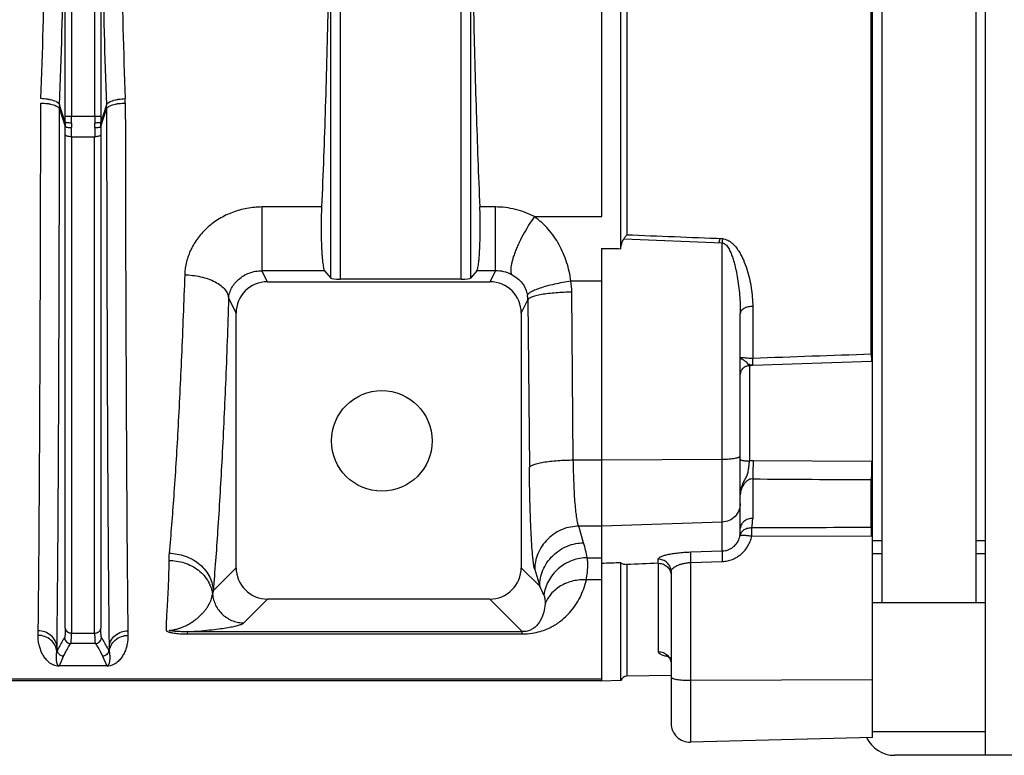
# Model space of a CAD drawing. Extents: x -1817 to 1181, y 8 to 1522.
# Tile 43 of 66: x -798 to -642, y 1204 to 1321. Entities that reach past the tile are written whole.
import ezdxf

# ---------------------------------------------------------------- set-up
doc = ezdxf.new("R2010")
doc.units = 0
doc.header["$LTSCALE"] = 65.395
doc.layers.get('0').update_dxf_attribs({"linetype": 'CONTINUOUS'})

msp = doc.modelspace()

# ---------------------------------------------------------------- linework, layer by layer
at = {"color": 6, "linetype": 'CONTINUOUS'}
for p, q in [((-661.1, 1479.36), (-661.1, 1227.86)), ((-646.1, 1227.86), (-646.1, 1479.36)), ((-662.6, 1267.41), (-662.6, 1439.82)), ((-702.6, 1284.19), (-702.6, 1423.04)), ((-644.6, 1203.61), (-644.6, 1351.61)), ((-749.7, 1280.67), (-748.72, 1279.49)), ((-725.5, 1280.67), (-726.48, 1279.49)), ((-727.97, 1279.35), (-747.23, 1279.35)), ((-758.78, 1278.93), (-723.42, 1278.93)), ((-763.76, 1233.45), (-763.76, 1273.93)), ((-718.44, 1273.93), (-718.44, 1233.45)), ((-683.6, 1239.67), (-683.6, 1273.86)), ((-662.75, 1266.58), (-662.6, 1266.58)), ((-681.65, 1265.64), (-662.73, 1266.29)), ((-662.6, 1250.33), (-662.6, 1266.35)), ((-662.6, 1239.85), (-662.6, 1247.46)), ((-662.6, 1206.46), (-662.6, 1238.53)), ((-702.6, 1215.51), (-702.6, 1234.23)), ((-694.6, 1232.82), (-694.6, 1208.7)), ((-723.44, 1228.45), (-758.76, 1228.45)), ((-644.6, 1227.86), (-662.6, 1227.86)), ((-965.67, 1215.53), (-705.6, 1215.53)), ((-702.6, 1215.51), (-705.6, 1215.43)), ((-694.6, 1216.3), (-701.67, 1216.18)), ((-644.6, 1207.36), (-662.6, 1207.36)), ((-662.6, 1206.46), (-691.52, 1205.7)), ((-559.05, 1203.61), (-659.05, 1203.61))]:
    msp.add_line(p, q, dxfattribs=at)
at = {"color": 2, "linetype": 'CONTINUOUS'}
for p, q in [((-705.6, 1289.28), (-705.6, 1473.11)), ((-702.14, 1285.73), (-686.5, 1285.11)), ((-705.6, 1215.43), (-705.6, 1284.29)), ((-662.6, 1266.35), (-662.6, 1267.41)), ((-662.6, 1247.46), (-662.6, 1250.33)), ((-662.6, 1238.53), (-662.6, 1239.85)), ((-661.1, 1237.71), (-662.6, 1237.71)), ((-644.6, 1237.71), (-646.1, 1237.71)), ((-686.5, 1236.06), (-691.54, 1235.9)), ((-662.6, 1235.71), (-661.1, 1235.71)), ((-646.1, 1235.71), (-644.6, 1235.71)), ((-691.52, 1234.28), (-686.48, 1234.44)), ((-792.26, 1220.12), (-792.18, 1220.29)), ((-792.18, 1220.29), (-792.24, 1220.86)), ((-783.96, 1220.86), (-784.02, 1220.29)), ((-784.02, 1220.29), (-783.94, 1220.12)), ((-784.33, 1217.83), (-791.87, 1217.83)), ((-791.87, 1217.83), (-791.87, 1217.79)), ((-784.33, 1217.79), (-784.33, 1217.83))]:
    msp.add_line(p, q, dxfattribs=at)
at = {"color": 9, "linetype": 'CONTINUOUS'}
for p, q in [((-662.79, 1267.4), (-662.79, 1439.82)), ((-747.23, 1428.06), (-747.23, 1279.35)), ((-727.97, 1279.35), (-727.97, 1428.06)), ((-748.72, 1279.49), (-748.72, 1425.74)), ((-726.48, 1425.74), (-726.48, 1279.49)), ((-701.67, 1420.88), (-701.67, 1286.35)), ((-790.94, 1305.27), (-790.94, 1401.95)), ((-789.95, 1401.95), (-789.95, 1305.27)), ((-786.25, 1305.27), (-786.25, 1401.95)), ((-785.26, 1401.95), (-785.26, 1305.27)), ((-791.83, 1306.43), (-790.95, 1303.61)), ((-790.95, 1304.28), (-791.82, 1307.06)), ((-784.38, 1307.06), (-785.25, 1304.28)), ((-785.25, 1303.61), (-784.37, 1306.43)), ((-790.94, 1305.27), (-785.26, 1305.27)), ((-790.94, 1223.81), (-790.94, 1302.28)), ((-789.94, 1301.99), (-786.26, 1301.99)), ((-789.94, 1301.99), (-789.94, 1223.06)), ((-786.26, 1223.06), (-786.26, 1301.99)), ((-785.26, 1302.28), (-785.26, 1223.81)), ((-750.18, 1290.82), (-759.65, 1290.82)), ((-759.65, 1290.82), (-759.65, 1280.67)), ((-722.55, 1290.82), (-725.02, 1290.82)), ((-722.55, 1280.67), (-722.55, 1290.82)), ((-716.35, 1289.28), (-705.6, 1289.28)), ((-686.5, 1236.06), (-686.5, 1285.11)), ((-749.7, 1280.67), (-759.65, 1280.67)), ((-758.78, 1278.93), (-759.65, 1280.67)), ((-722.55, 1280.67), (-725.5, 1280.67)), ((-722.55, 1280.67), (-723.42, 1278.93)), ((-705.6, 1279.04), (-710.54, 1279.04)), ((-764.95, 1276.31), (-763.76, 1273.93)), ((-718.44, 1273.93), (-717.38, 1276.05)), ((-717.38, 1276.05), (-717.14, 1249.38)), ((-710.15, 1250.59), (-710.39, 1277.27)), ((-681.63, 1275.01), (-681.63, 1266.74)), ((-682.15, 1265.67), (-682.15, 1265.9)), ((-682.15, 1265.62), (-682.15, 1250.42)), ((-662.74, 1266.35), (-662.73, 1266.35)), ((-710.15, 1250.59), (-705.6, 1250.59)), ((-705.6, 1250.59), (-686.5, 1250.71)), ((-662.73, 1250.33), (-681.58, 1250.44)), ((-681.63, 1247.57), (-681.63, 1241.3)), ((-662.79, 1239.84), (-662.79, 1247.46)), ((-705.6, 1240.05), (-709.3, 1240.05)), ((-708.51, 1237.4), (-709.3, 1240.05)), ((-686.5, 1240.7), (-705.6, 1240.05)), ((-681.78, 1238.46), (-662.8, 1238.53)), ((-691.54, 1235.88), (-691.54, 1235.9)), ((-707.92, 1235.03), (-705.6, 1235.03)), ((-701.67, 1233.93), (-701.67, 1216.18)), ((-696.67, 1234.15), (-696.67, 1234.79)), ((-696.63, 1220.1), (-696.63, 1234.15)), ((-691.52, 1234.28), (-691.52, 1205.7)), ((-763.76, 1233.45), (-767.42, 1229.78)), ((-715.5, 1230.51), (-718.44, 1233.45)), ((-716.29, 1233.15), (-715.5, 1230.51)), ((-705.6, 1231.53), (-708.08, 1231.53)), ((-762.54, 1224.68), (-758.76, 1228.45)), ((-723.44, 1228.45), (-718.26, 1223.28)), ((-789.94, 1223.06), (-786.26, 1223.06)), ((-771.52, 1223.28), (-718.26, 1223.28)), ((-771.52, 1222.92), (-771.52, 1223.28)), ((-771.52, 1222.92), (-718.26, 1222.92)), ((-718.26, 1222.92), (-718.26, 1223.28)), ((-786.14, 1221.39), (-790.06, 1221.39)), ((-791.87, 1217.83), (-791.19, 1219.38)), ((-785.01, 1219.38), (-784.33, 1217.83)), ((-705.6, 1215.7), (-965.67, 1215.7)), ((-691.52, 1215.54), (-662.6, 1215.67))]:
    msp.add_line(p, q, dxfattribs=at)
at = {"color": 6, "linetype": 'CONTINUOUS'}
for points in [[(-683.6, 1264.2), (-683.59, 1264.27), (-683.58, 1264.35), (-683.57, 1264.42), (-683.55, 1264.5), (-683.53, 1264.57), (-683.5, 1264.65), (-683.47, 1264.72), (-683.44, 1264.79), (-683.41, 1264.86), (-683.37, 1264.92), (-683.32, 1264.99), (-683.28, 1265.05), (-683.23, 1265.11), (-683.17, 1265.16), (-683.12, 1265.22), (-683.06, 1265.27), (-683, 1265.32), (-682.94, 1265.36), (-682.87, 1265.4), (-682.81, 1265.44), (-682.74, 1265.48), (-682.67, 1265.51), (-682.59, 1265.53), (-682.52, 1265.56), (-682.45, 1265.58), (-682.37, 1265.59), (-682.29, 1265.61), (-682.22, 1265.61), (-682.2, 1265.61)], [(-682.2, 1265.61), (-682.09, 1265.62), (-681.94, 1265.63), (-681.8, 1265.64), (-681.65, 1265.64)], [(-695.26, 1219.46), (-695.27, 1219.47), (-695.27, 1219.47), (-695.27, 1219.47), (-695.26, 1219.46), (-695.25, 1219.46), (-695.24, 1219.45), (-695.22, 1219.44), (-695.2, 1219.42), (-695.18, 1219.4), (-695.15, 1219.38), (-695.12, 1219.36), (-695.09, 1219.33), (-695.06, 1219.3), (-695.02, 1219.26), (-694.98, 1219.22), (-694.94, 1219.17), (-694.9, 1219.12), (-694.86, 1219.06), (-694.82, 1218.99), (-694.78, 1218.92), (-694.75, 1218.85), (-694.72, 1218.77), (-694.69, 1218.68), (-694.66, 1218.6), (-694.64, 1218.5), (-694.62, 1218.41), (-694.61, 1218.31), (-694.6, 1218.21), (-694.6, 1218.15)]]:
    msp.add_lwpolyline(points, dxfattribs=at)
msp.add_circle((-740.6, 1253.61), 8, dxfattribs=at)
at = {"color": 2, "linetype": 'CONTINUOUS'}
for centre, radius, start, end in [((-801.23, 1307.3), 19.85, 0.0996, 2.1521), ((-773.83, 1306.39), 18, 177.8773, 179.8859), ((-765.54, 1303.96), 25.41, 179.2663, 180.7789), ((-759.87, 1303.85), 30.09, 179.3895, 180.7415), ((-816.48, 1303.85), 30.24, 359.2616, 0.6074), ((-810.35, 1303.96), 25.1, 359.2118, 0.7431), ((-694.52, 1288.12), 8.05, 338.2561, 343.0427), ((-648.49, 1283.37), 38.04, 176.4055, 177.3741), ((-663.3, 1287.32), 19.92, 271.4744, 272.009), ((-663.75, 1295.69), 29.36, 271.9748, 272.2354), ((-662.7, 1255.79), 5.46, 269.6793, 271.0801), ((-662.8, 1255.79), 8.33, 270.0917, 271.3691), ((-662.79, 1245.25), 5.41, 270.0696, 272.0373), ((-662.83, 1245.89), 7.37, 270.2131, 271.7941), ((-916.77, 1225.12), 121.56, 358.8529, 359.196), ((-656.6, 1225.17), 124.38, 180.8079, 181.1432), ((-921.67, 1222.65), 129.43, 358.8783, 359.2074), ((-657.57, 1222.6), 126.4, 180.7886, 181.1256)]:
    msp.add_arc(centre, radius, start, end, dxfattribs=at)
at = {"color": 9, "linetype": 'CONTINUOUS'}
for centre, radius, start, end in [((-802.37, 1306.39), 18, 0.1141, 2.1227), ((-876.24, 1305.27), 85.3, 359.3352, 0.0003), ((-894.99, 1305.27), 105.04, 359.401, 0.0011), ((-680.96, 1305.27), 105.29, 179.9997, 180.5982), ((-700.22, 1305.27), 85.03, 179.9987, 180.6658), ((-883.49, 1302.26), 92.55, 0.0131, 0.8352), ((-901.76, 1301.98), 111.81, 0.0042, 0.7599), ((-672.21, 1301.96), 114.04, 179.2476, 179.9883), ((-694.54, 1302.28), 90.72, 179.1565, 179.9951), ((-722.51, 1274.99), 5.68, 63.0763, 90.4166), ((-722.1, 1277.16), 11.71, 0.5378, 9.2355), ((-722.14, 1275.98), 4.76, 0.8442, 9.6671), ((-682.1, 1264.18), 1.5, 91.9714, 94.9124), ((-680.6, 1236.95), 28.76, 91.9674, 93.1037), ((-682.13, 1264.19), 1.47, 171.0204, 173.9702), ((-681.61, 1244.97), 5.47, 89.6673, 95.6421), ((-690.64, 1241.3), 9.01, 350.2074, 0.0043), ((-691.42, 1239.67), 7.82, 351.8601, 359.9998), ((-733.6, 1229.91), 26.18, 11.2747, 16.6153), ((-760.8, 1234.53), 13.67, 174.8371, 179.6612), ((-740, 1218.13), 27.45, 23.5647, 26.7934), ((-759.01, 1228.21), 8.55, 169.4118, 173.2464), ((-790.05, 1222.39), 1, 185.0821, 269.8471), ((-786.15, 1222.39), 1, 270.17, 354.9209), ((-696.6, 1218.04), 2.06, 90, 90.9721), ((-691.6, 1232.81), 17.27, 270, 270.2605)]:
    msp.add_arc(centre, radius, start, end, dxfattribs=at)
at = {"color": 6, "linetype": 'CONTINUOUS'}
for centre, radius, start, end in [((-696.61, 1232.79), 1.36, 90.955, 92.4281), ((-696.6, 1232.05), 2.09, 90.0001, 90.9549), ((-758.77, 1233.45), 4.99, 179.9694, 270.0306), ((-723.43, 1233.45), 4.99, 269.9694, 0.0306), ((-701.66, 1215.18), 1, 91, 160.6744), ((-691.6, 1208.7), 3, 180, 271.5), ((-659.05, 1208.61), 5, 205.8794, 270)]:
    msp.add_arc(centre, radius, start, end, dxfattribs=at)
for centre, major_axis, ratio, start_param, end_param in [((1002.83, 1341.44), (2675.85, 16.23), 0.022751, -2.263435, -2.261979), ((-747.23, 1279.51), (1.5, 0), 0.105104, -3.054326, -1.570796), ((-727.97, 1279.51), (1.5, 0), 0.105104, -1.570796, -0.087266), ((-758.75, 1273.9), (-2.25, 4.51), 0.993174, -0.459819, 1.105507), ((-723.45, 1273.9), (2.25, 4.51), 0.993174, -1.105507, 0.459819), ((1002.83, 1284.61), (2675.85, 92.02), 0.004007, 2.261703, 2.263159), ((1623, 1305.94), (2773.55, 95.39), 0.005246, 2.561217, 2.564516)]:
    msp.add_ellipse(centre, major_axis=major_axis, ratio=ratio, start_param=start_param, end_param=end_param, dxfattribs=at)
for points, knots in [([(-750.53, 1423.57), (-750.26, 1418.42), (-749.8, 1407.85), (-749.3, 1391.64), (-748.97, 1374.83), (-748.84, 1357.68), (-748.89, 1340.47), (-749.12, 1323.46), (-749.54, 1306.94), (-749.95, 1296.11), (-750.18, 1290.82)], [0, 0, 0, 0, 0.116322, 0.239092, 0.366385, 0.496205, 0.62651, 0.755248, 0.880399, 1, 1, 1, 1]), ([(-724.95, 1417.95), (-725.18, 1412.94), (-725.58, 1402.69), (-726.16, 1381.53), (-726.45, 1354.47), (-726.19, 1327.38), (-725.63, 1306.16), (-725.24, 1295.86), (-725.02, 1290.82)], [0, 0, 0, 0, 0.11828, 0.242099, 0.499231, 0.756754, 0.881056, 1, 1, 1, 1]), ([(-750.18, 1290.82), (-750.21, 1290.29), (-750.24, 1289.2), (-750.26, 1287.55), (-750.24, 1285.9), (-750.19, 1284.58), (-750.14, 1283.59), (-750.1, 1282.94), (-750.04, 1282.35), (-749.99, 1281.84), (-749.92, 1281.41), (-749.86, 1281.08), (-749.8, 1280.86), (-749.75, 1280.74), (-749.72, 1280.69), (-749.7, 1280.67)], [0, 0, 0, 0, 0.156034, 0.321211, 0.485874, 0.64039, 0.711001, 0.775796, 0.833854, 0.884362, 0.926636, 0.960143, 0.984557, 0.993362, 1, 1, 1, 1]), ([(-725.5, 1280.67), (-725.48, 1280.69), (-725.45, 1280.74), (-725.4, 1280.86), (-725.34, 1281.08), (-725.28, 1281.41), (-725.21, 1281.84), (-725.16, 1282.35), (-725.1, 1282.94), (-725.06, 1283.59), (-725.01, 1284.58), (-724.96, 1285.9), (-724.94, 1287.55), (-724.96, 1289.2), (-724.99, 1290.29), (-725.02, 1290.82)], [0, 0, 0, 0, 0.006638, 0.015443, 0.039859, 0.073368, 0.115644, 0.166155, 0.224216, 0.289014, 0.359626, 0.514141, 0.678797, 0.843966, 1, 1, 1, 1]), ([(-702.6, 1284.19), (-702.57, 1284.46), (-702.49, 1284.86), (-702.33, 1285.37), (-702.21, 1285.62), (-702.14, 1285.73)], [0, 0, 0, 0, 0.499385, 0.749557, 1, 1, 1, 1]), ([(-701.67, 1233.93), (-701.82, 1233.93), (-702.06, 1233.94), (-702.38, 1234.04), (-702.54, 1234.15), (-702.6, 1234.23)], [0, 0, 0, 0, 0.446163, 0.700129, 1, 1, 1, 1]), ([(-696.6, 1234.15), (-696.34, 1234.15), (-695.81, 1234.05), (-695.15, 1233.62), (-694.7, 1232.99), (-694.6, 1232.48), (-694.6, 1232.24)], [0, 0, 0, 0, 0.256942, 0.509784, 0.756891, 1, 1, 1, 1])]:
    msp.add_open_spline(points, degree=3, knots=knots, dxfattribs=at)
at = {"color": 9, "linetype": 'CONTINUOUS'}
for points, knots in [([(-791.82, 1307.06), (-791.54, 1314.7), (-791.12, 1330.22), (-790.92, 1353.61), (-791.12, 1377.01), (-791.54, 1392.52), (-791.82, 1400.17)], [0, 0, 0, 0, 0.246421, 0.5, 0.753579, 1, 1, 1, 1]), ([(-784.38, 1400.17), (-784.66, 1392.52), (-785.08, 1377.01), (-785.28, 1353.61), (-785.08, 1330.22), (-784.66, 1314.7), (-784.38, 1307.06)], [0, 0, 0, 0, 0.246421, 0.5, 0.753579, 1, 1, 1, 1]), ([(-784.38, 1307.06), (-784.36, 1307.12), (-784.28, 1307.25), (-784.08, 1307.43), (-783.78, 1307.59), (-783.39, 1307.74), (-782.94, 1307.86), (-782.27, 1307.99), (-781.75, 1308.04), (-781.4, 1308.05)], [0, 0, 0, 0, 0.060224, 0.140279, 0.244504, 0.37241, 0.519505, 0.678585, 1, 1, 1, 1]), ([(-784.37, 1306.43), (-784.35, 1306.49), (-784.27, 1306.62), (-784.06, 1306.79), (-783.76, 1306.95), (-783.38, 1307.09), (-782.92, 1307.2), (-782.25, 1307.31), (-781.73, 1307.34), (-781.38, 1307.34)], [0, 0, 0, 0, 0.060455, 0.140253, 0.244041, 0.371553, 0.518444, 0.677592, 1, 1, 1, 1]), ([(-792.24, 1220.86), (-792.22, 1222.86), (-792.17, 1227.39), (-792.07, 1238.41), (-791.97, 1255.56), (-791.89, 1279.55), (-791.85, 1297.05), (-791.83, 1306.43)], [0, 0, 0, 0, 0.07019, 0.158732, 0.386276, 0.671395, 1, 1, 1, 1]), ([(-784.37, 1306.43), (-784.35, 1297.05), (-784.31, 1279.55), (-784.23, 1255.56), (-784.13, 1238.41), (-784.03, 1227.39), (-783.98, 1222.86), (-783.96, 1220.86)], [0, 0, 0, 0, 0.328606, 0.613724, 0.841268, 0.929811, 1, 1, 1, 1]), ([(-789.94, 1301.99), (-790.06, 1301.99), (-790.29, 1302), (-790.56, 1302.05), (-790.74, 1302.11), (-790.85, 1302.17), (-790.93, 1302.24), (-790.94, 1302.28)], [0, 0, 0, 0, 0.324105, 0.631163, 0.758782, 0.862726, 1, 1, 1, 1]), ([(-785.26, 1302.28), (-785.27, 1302.24), (-785.35, 1302.17), (-785.46, 1302.11), (-785.64, 1302.05), (-785.91, 1302), (-786.14, 1301.99), (-786.26, 1301.99)], [0, 0, 0, 0, 0.137274, 0.241218, 0.368837, 0.675895, 1, 1, 1, 1]), ([(-759.65, 1290.82), (-760.45, 1290.82), (-762.05, 1290.67), (-764.36, 1290.03), (-766.48, 1289), (-768.33, 1287.63), (-769.85, 1285.97), (-770.99, 1284.11), (-771.72, 1282.12), (-771.91, 1280.73), (-771.94, 1280.04)], [0, 0, 0, 0, 0.133782, 0.266443, 0.396959, 0.524497, 0.648504, 0.768816, 0.885728, 1, 1, 1, 1]), ([(-716.35, 1289.28), (-717.29, 1289.78), (-719.31, 1290.56), (-721.47, 1290.82), (-722.55, 1290.82)], [0, 0, 0, 0, 0.496213, 1, 1, 1, 1]), ([(-716.35, 1289.28), (-716.63, 1288.89), (-717.19, 1288.04), (-718, 1286.68), (-718.63, 1285.46), (-719.09, 1284.45), (-719.39, 1283.72), (-719.64, 1283.02), (-719.84, 1282.38), (-719.98, 1281.81), (-720.07, 1281.31), (-720.11, 1280.88), (-720.1, 1280.54), (-720.05, 1280.26), (-719.98, 1280.12), (-719.94, 1280.06)], [0, 0, 0, 0, 0.141167, 0.300538, 0.46765, 0.549707, 0.628241, 0.701459, 0.767956, 0.826598, 0.876885, 0.918663, 0.952425, 0.979045, 1, 1, 1, 1]), ([(-710.54, 1279.04), (-710.68, 1280.05), (-711.12, 1282.05), (-712.32, 1284.86), (-714.04, 1287.34), (-715.53, 1288.7), (-716.35, 1289.28)], [0, 0, 0, 0, 0.254667, 0.505048, 0.752421, 1, 1, 1, 1]), ([(-686.46, 1285.75), (-686.31, 1285.75), (-686.02, 1285.7), (-685.6, 1285.55), (-685.23, 1285.33), (-684.79, 1284.98), (-684.32, 1284.48), (-683.85, 1283.81), (-683.45, 1283.12), (-683, 1282.17), (-682.54, 1280.96), (-682.13, 1279.48), (-681.85, 1277.99), (-681.68, 1276.5), (-681.63, 1275.5), (-681.63, 1275.01)], [0, 0, 0, 0, 0.035625, 0.070651, 0.104963, 0.138633, 0.204459, 0.268958, 0.332528, 0.395393, 0.519428, 0.641683, 0.762418, 0.881804, 1, 1, 1, 1]), ([(-686.5, 1285.11), (-686.43, 1285.11), (-686.3, 1285.08), (-686.12, 1284.99), (-685.96, 1284.87), (-685.77, 1284.68), (-685.58, 1284.42), (-685.38, 1284.09), (-685.21, 1283.75), (-685.01, 1283.29), (-684.79, 1282.69), (-684.58, 1281.97), (-684.39, 1281.24), (-684.23, 1280.51), (-684.05, 1279.53), (-683.87, 1278.3), (-683.66, 1276.33), (-683.6, 1274.85), (-683.6, 1273.86)], [0, 0, 0, 0, 0.016816, 0.033428, 0.049835, 0.066082, 0.098238, 0.130142, 0.161885, 0.193516, 0.256527, 0.319303, 0.381891, 0.444316, 0.506592, 0.63072, 0.754325, 1, 1, 1, 1]), ([(-764.95, 1276.31), (-764.93, 1276.58), (-764.82, 1277.13), (-764.51, 1277.92), (-764.02, 1278.67), (-763.15, 1279.58), (-761.69, 1280.44), (-760.34, 1280.68), (-759.65, 1280.67)], [0, 0, 0, 0, 0.108561, 0.221301, 0.339313, 0.462999, 0.724972, 1, 1, 1, 1]), ([(-771.94, 1280.04), (-772.09, 1275.73), (-772.41, 1267.48), (-772.99, 1255.73), (-773.63, 1245.28), (-774.14, 1238.77), (-774.41, 1235.76)], [0, 0, 0, 0, 0.292186, 0.558507, 0.795472, 1, 1, 1, 1]), ([(-771.94, 1280.04), (-771.1, 1280.02), (-769.83, 1279.87), (-768.22, 1279.41), (-767.13, 1278.94), (-766.22, 1278.37), (-765.53, 1277.72), (-765.09, 1277.03), (-764.97, 1276.54), (-764.95, 1276.31)], [0, 0, 0, 0, 0.296938, 0.446753, 0.588254, 0.715639, 0.825809, 0.919299, 1, 1, 1, 1]), ([(-719.94, 1280.06), (-719.61, 1279.89), (-719, 1279.5), (-718.25, 1278.72), (-717.71, 1277.8), (-717.51, 1277.13), (-717.45, 1276.78)], [0, 0, 0, 0, 0.258379, 0.507399, 0.752828, 1, 1, 1, 1]), ([(-710.54, 1279.04), (-711.42, 1278.9), (-712.71, 1278.65), (-714.35, 1278.25), (-715.41, 1277.93), (-716.16, 1277.65), (-716.65, 1277.43), (-716.93, 1277.29), (-717.14, 1277.15), (-717.3, 1277.02), (-717.4, 1276.9), (-717.44, 1276.82), (-717.45, 1276.78)], [0, 0, 0, 0, 0.360864, 0.532783, 0.684919, 0.809251, 0.859573, 0.90184, 0.936253, 0.963395, 0.984162, 1, 1, 1, 1]), ([(-764.95, 1276.31), (-765.1, 1271.78), (-765.42, 1263.11), (-766, 1250.76), (-766.64, 1239.79), (-767.15, 1232.95), (-767.42, 1229.78)], [0, 0, 0, 0, 0.292206, 0.558545, 0.795511, 1, 1, 1, 1]), ([(-710.39, 1277.27), (-711.23, 1277.26), (-712.47, 1277.21), (-714.08, 1277.06), (-715.16, 1276.91), (-715.95, 1276.75), (-716.47, 1276.6), (-716.78, 1276.5), (-717.02, 1276.39), (-717.2, 1276.28), (-717.32, 1276.17), (-717.37, 1276.09), (-717.38, 1276.05)], [0, 0, 0, 0, 0.347288, 0.517, 0.670528, 0.798811, 0.851509, 0.896092, 0.932542, 0.961304, 0.983241, 1, 1, 1, 1]), ([(-681.63, 1275.01), (-681.88, 1275.01), (-682.36, 1274.95), (-682.92, 1274.75), (-683.28, 1274.5), (-683.46, 1274.3), (-683.58, 1274.08), (-683.6, 1273.93), (-683.6, 1273.86)], [0, 0, 0, 0, 0.295578, 0.583562, 0.709933, 0.82014, 0.915447, 1, 1, 1, 1]), ([(-681.63, 1266.74), (-681.78, 1266.73), (-682.05, 1266.73), (-682.44, 1266.75), (-682.77, 1266.79), (-683.05, 1266.83), (-683.27, 1266.85), (-683.42, 1266.85), (-683.51, 1266.83), (-683.56, 1266.8), (-683.59, 1266.75), (-683.6, 1266.71), (-683.6, 1266.69)], [0, 0, 0, 0, 0.211425, 0.402365, 0.564611, 0.698914, 0.806711, 0.888452, 0.920184, 0.947192, 0.972331, 1, 1, 1, 1]), ([(-682.2, 1265.61), (-682.21, 1265.61), (-682.24, 1265.63), (-682.28, 1265.68), (-682.33, 1265.75), (-682.4, 1265.85), (-682.48, 1265.96), (-682.63, 1266.13), (-682.8, 1266.28), (-682.99, 1266.41), (-683.13, 1266.49), (-683.26, 1266.56), (-683.35, 1266.61), (-683.42, 1266.64), (-683.47, 1266.66), (-683.5, 1266.67), (-683.54, 1266.68), (-683.56, 1266.69), (-683.58, 1266.7), (-683.6, 1266.71), (-683.6, 1266.7), (-683.6, 1266.69)], [0, 0, 0, 0, 0.019975, 0.05378, 0.103496, 0.168575, 0.247247, 0.336663, 0.530612, 0.625987, 0.715082, 0.795239, 0.864398, 0.894269, 0.920682, 0.943401, 0.962296, 0.977276, 0.988293, 0.994967, 1, 1, 1, 1]), ([(-681.58, 1265.64), (-681.58, 1265.64), (-681.58, 1265.65), (-681.59, 1265.65), (-681.59, 1265.66), (-681.59, 1265.67), (-681.59, 1265.69), (-681.59, 1265.72), (-681.59, 1265.76), (-681.6, 1265.81), (-681.6, 1265.87), (-681.6, 1265.97), (-681.61, 1266.11), (-681.62, 1266.3), (-681.63, 1266.51), (-681.63, 1266.66), (-681.63, 1266.74)], [0, 0, 0, 0, 0.001087, 0.004187, 0.009383, 0.016707, 0.03773, 0.067216, 0.105111, 0.151365, 0.205899, 0.268406, 0.415616, 0.589511, 0.785949, 1, 1, 1, 1]), ([(-682.15, 1265.67), (-682.16, 1265.66), (-682.16, 1265.64), (-682.18, 1265.62), (-682.2, 1265.61)], [0, 0, 0, 0, 0.351539, 1, 1, 1, 1]), ([(-686.5, 1250.71), (-686.31, 1250.71), (-685.93, 1250.72), (-685.39, 1250.75), (-684.9, 1250.8), (-684.47, 1250.86), (-684.15, 1250.92), (-683.95, 1250.98), (-683.82, 1251.03), (-683.73, 1251.07), (-683.66, 1251.12), (-683.61, 1251.17), (-683.6, 1251.21), (-683.6, 1251.23)], [0, 0, 0, 0, 0.189202, 0.370434, 0.537284, 0.683945, 0.805509, 0.855708, 0.898433, 0.933597, 0.961432, 0.982813, 1, 1, 1, 1]), ([(-717.14, 1249.38), (-717.13, 1249.42), (-717.08, 1249.5), (-716.95, 1249.61), (-716.77, 1249.72), (-716.52, 1249.83), (-716.21, 1249.93), (-715.69, 1250.08), (-714.89, 1250.24), (-713.81, 1250.39), (-712.21, 1250.54), (-710.98, 1250.58), (-710.15, 1250.59)], [0, 0, 0, 0, 0.016949, 0.039166, 0.068307, 0.105209, 0.150284, 0.203466, 0.332514, 0.486268, 0.655498, 1, 1, 1, 1]), ([(-716.29, 1233.15), (-716.32, 1233.26), (-716.38, 1233.51), (-716.45, 1233.95), (-716.52, 1234.49), (-716.63, 1235.43), (-716.74, 1236.84), (-716.86, 1238.81), (-716.96, 1241.11), (-717.04, 1243.68), (-717.1, 1246.47), (-717.13, 1248.39), (-717.14, 1249.38)], [0, 0, 0, 0, 0.02037, 0.047495, 0.081316, 0.121668, 0.221053, 0.34343, 0.485995, 0.645457, 0.818125, 1, 1, 1, 1]), ([(-709.3, 1240.05), (-709.33, 1240.11), (-709.39, 1240.28), (-709.46, 1240.56), (-709.53, 1240.91), (-709.63, 1241.52), (-709.75, 1242.44), (-709.87, 1243.72), (-709.97, 1245.22), (-710.05, 1246.89), (-710.11, 1248.7), (-710.14, 1249.95), (-710.15, 1250.59)], [0, 0, 0, 0, 0.021052, 0.04864, 0.082752, 0.123269, 0.222717, 0.344923, 0.487183, 0.646273, 0.818542, 1, 1, 1, 1]), ([(-683.6, 1250.69), (-683.6, 1250.68), (-683.58, 1250.65), (-683.54, 1250.62), (-683.47, 1250.58), (-683.35, 1250.54), (-683.17, 1250.5), (-682.94, 1250.46), (-682.69, 1250.44), (-682.42, 1250.42), (-682.24, 1250.42), (-682.15, 1250.42)], [0, 0, 0, 0, 0.036737, 0.063523, 0.097857, 0.191739, 0.318431, 0.472402, 0.644404, 0.823516, 1, 1, 1, 1]), ([(-683.6, 1245.04), (-683.6, 1245.28), (-683.55, 1245.76), (-683.35, 1246.45), (-683.1, 1246.99), (-682.89, 1247.4), (-682.73, 1247.7), (-682.58, 1248), (-682.42, 1248.43), (-682.29, 1249), (-682.21, 1249.7), (-682.17, 1250.18), (-682.15, 1250.42)], [0, 0, 0, 0, 0.128359, 0.255904, 0.381249, 0.442787, 0.503393, 0.563195, 0.622845, 0.744915, 0.872009, 1, 1, 1, 1]), ([(-681.58, 1250.44), (-681.58, 1249.92), (-681.59, 1248.96), (-681.61, 1248), (-681.63, 1247.57)], [0, 0, 0, 0, 0.549915, 1, 1, 1, 1]), ([(-681.63, 1247.57), (-681.78, 1247.57), (-682.08, 1247.53), (-682.47, 1247.32), (-682.8, 1247.03), (-683.16, 1246.57), (-683.49, 1245.9), (-683.6, 1245.32), (-683.6, 1245.04)], [0, 0, 0, 0, 0.12535, 0.250807, 0.376186, 0.501732, 0.752968, 1, 1, 1, 1]), ([(-683.6, 1243.66), (-683.6, 1243.28), (-683.75, 1242.52), (-684.39, 1241.55), (-685.35, 1240.89), (-686.11, 1240.72), (-686.5, 1240.7)], [0, 0, 0, 0, 0.248267, 0.497536, 0.748238, 1, 1, 1, 1]), ([(-709.3, 1240.05), (-709.72, 1240.04), (-710.6, 1239.96), (-711.89, 1239.58), (-713.14, 1238.94), (-714.25, 1238.04), (-715.16, 1236.94), (-715.81, 1235.71), (-716.2, 1234.44), (-716.28, 1233.57), (-716.29, 1233.15)], [0, 0, 0, 0, 0.117168, 0.241346, 0.370546, 0.502213, 0.63351, 0.761688, 0.884421, 1, 1, 1, 1]), ([(-681.63, 1241.3), (-681.88, 1241.3), (-682.38, 1241.22), (-682.94, 1240.92), (-683.29, 1240.57), (-683.47, 1240.28), (-683.58, 1239.97), (-683.6, 1239.76), (-683.6, 1239.67)], [0, 0, 0, 0, 0.261322, 0.530631, 0.659681, 0.78127, 0.894619, 1, 1, 1, 1]), ([(-683.68, 1238.56), (-683.67, 1238.58), (-683.63, 1238.6), (-683.57, 1238.62), (-683.47, 1238.64), (-683.3, 1238.65), (-682.95, 1238.64), (-682.44, 1238.58), (-682.01, 1238.51), (-681.78, 1238.46)], [0, 0, 0, 0, 0.036836, 0.064684, 0.100161, 0.195638, 0.322413, 0.645414, 1, 1, 1, 1]), ([(-715.5, 1230.51), (-715.5, 1230.92), (-715.41, 1231.79), (-715.03, 1233.07), (-714.37, 1234.3), (-713.46, 1235.39), (-712.35, 1236.29), (-711.1, 1236.93), (-709.81, 1237.31), (-708.93, 1237.4), (-708.51, 1237.4)], [0, 0, 0, 0, 0.115579, 0.238312, 0.366491, 0.497787, 0.629454, 0.758654, 0.882832, 1, 1, 1, 1]), ([(-774.41, 1235.76), (-773.55, 1235.74), (-772.23, 1235.5), (-770.62, 1234.77), (-769.52, 1234), (-768.61, 1233.05), (-767.94, 1231.99), (-767.54, 1230.89), (-767.43, 1230.14), (-767.42, 1229.78)], [0, 0, 0, 0, 0.25538, 0.389912, 0.523903, 0.653883, 0.777292, 0.89277, 1, 1, 1, 1]), ([(-691.54, 1235.9), (-691.88, 1235.89), (-692.55, 1235.85), (-693.52, 1235.77), (-694.41, 1235.65), (-695.07, 1235.53), (-695.53, 1235.42), (-695.83, 1235.33), (-696.08, 1235.25), (-696.29, 1235.16), (-696.45, 1235.07), (-696.57, 1234.98), (-696.65, 1234.89), (-696.67, 1234.82), (-696.67, 1234.79)], [0, 0, 0, 0, 0.191058, 0.374279, 0.541951, 0.687924, 0.751331, 0.807813, 0.857088, 0.899025, 0.933587, 0.961155, 0.982636, 1, 1, 1, 1]), ([(-686.5, 1236.06), (-686.5, 1236.03), (-686.5, 1235.97), (-686.5, 1235.79), (-686.5, 1235.47), (-686.49, 1234.99), (-686.48, 1234.63), (-686.48, 1234.44)], [0, 0, 0, 0, 0.042488, 0.111695, 0.331915, 0.64298, 1, 1, 1, 1]), ([(-774.47, 1234.61), (-774.47, 1233.98), (-774.49, 1232.76), (-774.55, 1230.96), (-774.62, 1229.53), (-774.67, 1228.43), (-774.72, 1227.64), (-774.76, 1226.87), (-774.81, 1226.13), (-774.85, 1225.41), (-774.88, 1224.83), (-774.9, 1224.38), (-774.91, 1224.1), (-774.91, 1223.91), (-774.91, 1223.8), (-774.91, 1223.72), (-774.91, 1223.64), (-774.9, 1223.57), (-774.89, 1223.52), (-774.88, 1223.48), (-774.86, 1223.43), (-774.83, 1223.4), (-774.78, 1223.36), (-774.7, 1223.32), (-774.57, 1223.26), (-774.41, 1223.21), (-774.23, 1223.16), (-774.03, 1223.12), (-773.75, 1223.06), (-773.39, 1223.01), (-772.94, 1222.97), (-772.47, 1222.94), (-772, 1222.92), (-771.68, 1222.92), (-771.52, 1222.92)], [0, 0, 0, 0, 0.129036, 0.251791, 0.368176, 0.423951, 0.478098, 0.530605, 0.581459, 0.630644, 0.67814, 0.701247, 0.723921, 0.735095, 0.740642, 0.746164, 0.751664, 0.757154, 0.759909, 0.762703, 0.765675, 0.769181, 0.773323, 0.778002, 0.788638, 0.800597, 0.813557, 0.827294, 0.841642, 0.871688, 0.902962, 0.934979, 0.967403, 1, 1, 1, 1]), ([(-774.47, 1234.61), (-773.64, 1234.61), (-772.37, 1234.42), (-770.82, 1233.77), (-769.75, 1233.08), (-768.85, 1232.23), (-768.16, 1231.27), (-767.71, 1230.26), (-767.55, 1229.56), (-767.51, 1229.22)], [0, 0, 0, 0, 0.258614, 0.392876, 0.525898, 0.654766, 0.777366, 0.892551, 1, 1, 1, 1]), ([(-707.92, 1235.03), (-708.32, 1235.03), (-709.14, 1234.95), (-710.35, 1234.63), (-711.51, 1234.08), (-712.57, 1233.32), (-713.45, 1232.39), (-714.14, 1231.34), (-714.61, 1230.24), (-714.79, 1229.48), (-714.84, 1229.11)], [0, 0, 0, 0, 0.12137, 0.24795, 0.377819, 0.50874, 0.63839, 0.764603, 0.885581, 1, 1, 1, 1]), ([(-708.08, 1231.53), (-708.01, 1231.91), (-707.91, 1232.63), (-707.85, 1233.61), (-707.85, 1234.39), (-707.89, 1234.84), (-707.92, 1235.03)], [0, 0, 0, 0, 0.335677, 0.614296, 0.835784, 1, 1, 1, 1]), ([(-694.6, 1232.82), (-694.6, 1233.07), (-694.7, 1233.6), (-695.17, 1234.28), (-695.88, 1234.71), (-696.42, 1234.79), (-696.67, 1234.79)], [0, 0, 0, 0, 0.237908, 0.49747, 0.758648, 1, 1, 1, 1]), ([(-694.6, 1232.82), (-694.6, 1232.9), (-694.55, 1233.09), (-694.37, 1233.34), (-694.09, 1233.57), (-693.72, 1233.78), (-693.26, 1233.97), (-692.72, 1234.12), (-692.14, 1234.23), (-691.73, 1234.27), (-691.52, 1234.28)], [0, 0, 0, 0, 0.069923, 0.151636, 0.250934, 0.369659, 0.507442, 0.661663, 0.82788, 1, 1, 1, 1]), ([(-718.26, 1222.92), (-717.74, 1222.92), (-716.78, 1222.98), (-715.14, 1223.35), (-713.5, 1224.03), (-711.96, 1225.07), (-710.42, 1226.55), (-708.98, 1228.67), (-708.3, 1230.56), (-708.08, 1231.53)], [0, 0, 0, 0, 0.106871, 0.200125, 0.349879, 0.473554, 0.58511, 0.793622, 1, 1, 1, 1]), ([(-708.08, 1231.53), (-708.78, 1231.56), (-710.22, 1231.44), (-711.88, 1230.78), (-713.01, 1229.98), (-713.72, 1229.28), (-714.27, 1228.51), (-714.54, 1227.96), (-714.65, 1227.68)], [0, 0, 0, 0, 0.261948, 0.524478, 0.651504, 0.773557, 0.889843, 1, 1, 1, 1]), ([(-771.52, 1223.28), (-771.68, 1223.27), (-772, 1223.27), (-772.48, 1223.27), (-772.97, 1223.29), (-773.38, 1223.32), (-773.71, 1223.35), (-773.92, 1223.38), (-774.06, 1223.4), (-774.14, 1223.41), (-774.2, 1223.42), (-774.25, 1223.42), (-774.29, 1223.43), (-774.32, 1223.43), (-774.35, 1223.44), (-774.37, 1223.44), (-774.39, 1223.45), (-774.39, 1223.45), (-774.4, 1223.45), (-774.4, 1223.46), (-774.4, 1223.46), (-774.39, 1223.46), (-774.38, 1223.46), (-774.37, 1223.46), (-774.36, 1223.47), (-774.34, 1223.47), (-774.33, 1223.47), (-774.31, 1223.47), (-774.27, 1223.48), (-774.23, 1223.48), (-774.16, 1223.49), (-774.08, 1223.5), (-773.95, 1223.52), (-773.8, 1223.55), (-773.64, 1223.58), (-773.48, 1223.62), (-773.28, 1223.67), (-773.06, 1223.73), (-772.81, 1223.81), (-772.51, 1223.91), (-772.17, 1224.05), (-771.79, 1224.22), (-771.44, 1224.4), (-771.12, 1224.58), (-770.82, 1224.77), (-770.55, 1224.96), (-770.28, 1225.15), (-769.96, 1225.4), (-769.58, 1225.73), (-769.17, 1226.13), (-768.8, 1226.55), (-768.47, 1226.97), (-768.1, 1227.54), (-767.73, 1228.28), (-767.55, 1228.9), (-767.51, 1229.22)], [0, 0, 0, 0, 0.037741, 0.076495, 0.11609, 0.156204, 0.176297, 0.196299, 0.206236, 0.21118, 0.216109, 0.220998, 0.223426, 0.225878, 0.228297, 0.230449, 0.231392, 0.231841, 0.232204, 0.232308, 0.232436, 0.232813, 0.233727, 0.234713, 0.235715, 0.236729, 0.23775, 0.239812, 0.241915, 0.246156, 0.250309, 0.25842, 0.266233, 0.281015, 0.294808, 0.30777, 0.320023, 0.342827, 0.363849, 0.3835, 0.419731, 0.452974, 0.484047, 0.513455, 0.541539, 0.568534, 0.594612, 0.619902, 0.668487, 0.714865, 0.75941, 0.802385, 0.843989, 0.923681, 1, 1, 1, 1]), ([(-767.51, 1229.22), (-767.48, 1228.93), (-767.37, 1228.33), (-767.04, 1227.47), (-766.55, 1226.66), (-765.9, 1225.95), (-765.13, 1225.38), (-764.28, 1224.97), (-763.41, 1224.73), (-762.82, 1224.68), (-762.54, 1224.68)], [0, 0, 0, 0, 0.119054, 0.244012, 0.37306, 0.50397, 0.634314, 0.761725, 0.884146, 1, 1, 1, 1]), ([(-714.84, 1229.11), (-714.81, 1229.02), (-714.74, 1228.83), (-714.65, 1228.36), (-714.63, 1227.97), (-714.65, 1227.68)], [0, 0, 0, 0, 0.187057, 0.415352, 1, 1, 1, 1]), ([(-714.65, 1227.68), (-714.68, 1227.25), (-714.78, 1226.61), (-715.04, 1225.79), (-715.3, 1225.21), (-715.63, 1224.65), (-716, 1224.21), (-716.38, 1223.88), (-716.77, 1223.63), (-717.2, 1223.43), (-717.71, 1223.3), (-718.05, 1223.28), (-718.26, 1223.28)], [0, 0, 0, 0, 0.206759, 0.307124, 0.407199, 0.509389, 0.618608, 0.679414, 0.749056, 0.83876, 0.903138, 1, 1, 1, 1]), ([(-771.52, 1223.28), (-770.79, 1223.31), (-769.49, 1223.4), (-767.73, 1223.57), (-766.31, 1223.75), (-765.14, 1223.92), (-764.19, 1224.1), (-763.53, 1224.26), (-763.1, 1224.39), (-762.86, 1224.48), (-762.67, 1224.58), (-762.57, 1224.64), (-762.54, 1224.68)], [0, 0, 0, 0, 0.23992, 0.427104, 0.580939, 0.709055, 0.814558, 0.898386, 0.932136, 0.960334, 0.982921, 1, 1, 1, 1]), ([(-792.26, 1220.12), (-792.29, 1220.45), (-792.5, 1221.15), (-793.19, 1222.01), (-794.16, 1222.56), (-794.89, 1222.69), (-795.24, 1222.69)], [0, 0, 0, 0, 0.235467, 0.491876, 0.753269, 1, 1, 1, 1]), ([(-792.24, 1220.86), (-792.28, 1221.2), (-792.49, 1221.88), (-793.18, 1222.74), (-794.15, 1223.29), (-794.88, 1223.42), (-795.23, 1223.42)], [0, 0, 0, 0, 0.234857, 0.491009, 0.752676, 1, 1, 1, 1]), ([(-790.94, 1223.81), (-790.94, 1223.61), (-790.94, 1223.33), (-790.95, 1222.99), (-790.97, 1222.78), (-790.98, 1222.61), (-791, 1222.47), (-791.02, 1222.38), (-791.04, 1222.32), (-791.05, 1222.3)], [0, 0, 0, 0, 0.388131, 0.548835, 0.686438, 0.800457, 0.890593, 0.956849, 1, 1, 1, 1]), ([(-790.94, 1223.81), (-790.93, 1223.71), (-790.86, 1223.5), (-790.62, 1223.25), (-790.3, 1223.09), (-790.06, 1223.06), (-789.94, 1223.06)], [0, 0, 0, 0, 0.22036, 0.471049, 0.739402, 1, 1, 1, 1]), ([(-790.06, 1221.39), (-790.04, 1221.41), (-790.03, 1221.47), (-790, 1221.58), (-789.99, 1221.73), (-789.97, 1221.92), (-789.96, 1222.15), (-789.95, 1222.53), (-789.94, 1222.84), (-789.94, 1223.06)], [0, 0, 0, 0, 0.042487, 0.108457, 0.198495, 0.312546, 0.450283, 0.61121, 1, 1, 1, 1]), ([(-786.26, 1223.06), (-786.14, 1223.06), (-785.9, 1223.09), (-785.58, 1223.25), (-785.34, 1223.5), (-785.27, 1223.71), (-785.26, 1223.81)], [0, 0, 0, 0, 0.260598, 0.528951, 0.77964, 1, 1, 1, 1]), ([(-786.26, 1223.06), (-786.26, 1222.84), (-786.25, 1222.53), (-786.24, 1222.15), (-786.23, 1221.92), (-786.21, 1221.73), (-786.2, 1221.58), (-786.17, 1221.47), (-786.16, 1221.41), (-786.14, 1221.39)], [0, 0, 0, 0, 0.38879, 0.549717, 0.687454, 0.801504, 0.891543, 0.957513, 1, 1, 1, 1]), ([(-785.15, 1222.3), (-785.16, 1222.32), (-785.18, 1222.38), (-785.2, 1222.47), (-785.22, 1222.61), (-785.23, 1222.78), (-785.25, 1222.99), (-785.26, 1223.33), (-785.26, 1223.61), (-785.26, 1223.81)], [0, 0, 0, 0, 0.043132, 0.109377, 0.199507, 0.313526, 0.451134, 0.61185, 1, 1, 1, 1]), ([(-783.96, 1220.86), (-783.92, 1221.2), (-783.71, 1221.88), (-783.02, 1222.74), (-782.05, 1223.29), (-781.32, 1223.42), (-780.97, 1223.42)], [0, 0, 0, 0, 0.234858, 0.491011, 0.752678, 1, 1, 1, 1]), ([(-783.94, 1220.12), (-783.91, 1220.45), (-783.7, 1221.15), (-783.01, 1222.01), (-782.04, 1222.56), (-781.31, 1222.69), (-780.96, 1222.69)], [0, 0, 0, 0, 0.235467, 0.491877, 0.753269, 1, 1, 1, 1]), ([(-791.05, 1222.3), (-791.16, 1222.14), (-791.43, 1221.73), (-791.82, 1221.06), (-792.07, 1220.54), (-792.18, 1220.29)], [0, 0, 0, 0, 0.259307, 0.636547, 1, 1, 1, 1]), ([(-791.19, 1219.38), (-791.11, 1219.55), (-790.78, 1220.25), (-790.38, 1220.91), (-790.06, 1221.39)], [0, 0, 0, 0, 0.241031, 1, 1, 1, 1]), ([(-786.14, 1221.39), (-786.03, 1221.23), (-785.61, 1220.58), (-785.24, 1219.9), (-785.01, 1219.38)], [0, 0, 0, 0, 0.259581, 1, 1, 1, 1]), ([(-784.02, 1220.29), (-784.09, 1220.46), (-784.29, 1220.89), (-784.67, 1221.56), (-784.98, 1222.06), (-785.15, 1222.3)], [0, 0, 0, 0, 0.240803, 0.613386, 1, 1, 1, 1]), ([(-791.87, 1217.83), (-791.9, 1217.83), (-791.95, 1217.84), (-792.02, 1217.87), (-792.07, 1217.92), (-792.12, 1217.98), (-792.17, 1218.07), (-792.21, 1218.17), (-792.25, 1218.31), (-792.28, 1218.44), (-792.31, 1218.63), (-792.34, 1218.87), (-792.35, 1219.16), (-792.34, 1219.47), (-792.31, 1219.79), (-792.28, 1220.01), (-792.26, 1220.12)], [0, 0, 0, 0, 0.03356, 0.057027, 0.092785, 0.123536, 0.152453, 0.2083, 0.263569, 0.319165, 0.375464, 0.490831, 0.610524, 0.734999, 0.864666, 1, 1, 1, 1]), ([(-791.19, 1219.38), (-791.31, 1219.38), (-791.56, 1219.43), (-791.88, 1219.63), (-792.1, 1219.92), (-792.17, 1220.17), (-792.18, 1220.29)], [0, 0, 0, 0, 0.250123, 0.500266, 0.750259, 1, 1, 1, 1]), ([(-784.02, 1220.29), (-784.03, 1220.17), (-784.1, 1219.92), (-784.33, 1219.63), (-784.64, 1219.43), (-784.89, 1219.38), (-785.01, 1219.38)], [0, 0, 0, 0, 0.24973, 0.499716, 0.749867, 1, 1, 1, 1]), ([(-783.94, 1220.12), (-783.92, 1220.01), (-783.89, 1219.79), (-783.86, 1219.47), (-783.85, 1219.16), (-783.86, 1218.87), (-783.89, 1218.63), (-783.92, 1218.44), (-783.95, 1218.31), (-783.99, 1218.17), (-784.03, 1218.07), (-784.08, 1217.98), (-784.13, 1217.92), (-784.18, 1217.87), (-784.25, 1217.84), (-784.3, 1217.83), (-784.33, 1217.83)], [0, 0, 0, 0, 0.135334, 0.264999, 0.389475, 0.509167, 0.624534, 0.680832, 0.736428, 0.791697, 0.847543, 0.876461, 0.907211, 0.942968, 0.966437, 1, 1, 1, 1]), ([(-695.05, 1219.29), (-695.17, 1219.31), (-695.39, 1219.36), (-695.71, 1219.44), (-695.98, 1219.53), (-696.21, 1219.63), (-696.39, 1219.73), (-696.53, 1219.85), (-696.61, 1219.97), (-696.63, 1220.06), (-696.63, 1220.1)], [0, 0, 0, 0, 0.194871, 0.369638, 0.523386, 0.655653, 0.766739, 0.858206, 0.933561, 1, 1, 1, 1]), ([(-696.6, 1220.1), (-696.35, 1220.1), (-695.83, 1220), (-695.15, 1219.57), (-694.7, 1218.91), (-694.6, 1218.4), (-694.6, 1218.15)], [0, 0, 0, 0, 0.243939, 0.505553, 0.763722, 1, 1, 1, 1]), ([(-694.6, 1216.06), (-694.6, 1216.05), (-694.59, 1216.01), (-694.54, 1215.96), (-694.47, 1215.91), (-694.37, 1215.86), (-694.24, 1215.81), (-694.02, 1215.75), (-693.7, 1215.69), (-693.25, 1215.62), (-692.73, 1215.58), (-692.18, 1215.55), (-691.8, 1215.54), (-691.6, 1215.54)], [0, 0, 0, 0, 0.017014, 0.038339, 0.066247, 0.101595, 0.144588, 0.195112, 0.317383, 0.464615, 0.631627, 0.812319, 1, 1, 1, 1])]:
    msp.add_open_spline(points, degree=3, knots=knots, dxfattribs=at)
at = {"color": 2, "linetype": 'CONTINUOUS'}
for points, knots in [([(-794.8, 1308.05), (-794.52, 1315.53), (-794.11, 1330.72), (-793.9, 1353.61), (-794.11, 1376.51), (-794.52, 1391.69), (-794.8, 1399.18)], [0, 0, 0, 0, 0.246426, 0.500001, 0.753577, 1, 1, 1, 1]), ([(-781.4, 1399.18), (-781.68, 1391.69), (-782.09, 1376.51), (-782.3, 1353.61), (-782.09, 1330.72), (-781.68, 1315.53), (-781.4, 1308.05)], [0, 0, 0, 0, 0.246426, 0.500001, 0.753577, 1, 1, 1, 1]), ([(-795.23, 1223.42), (-795.2, 1225.38), (-795.15, 1229.82), (-795.06, 1240.63), (-794.96, 1257.45), (-794.87, 1280.98), (-794.83, 1298.15), (-794.82, 1307.34)], [0, 0, 0, 0, 0.070203, 0.158755, 0.386307, 0.671417, 1, 1, 1, 1]), ([(-794.82, 1307.34), (-794.47, 1307.34), (-793.95, 1307.31), (-793.28, 1307.2), (-792.82, 1307.09), (-792.44, 1306.95), (-792.14, 1306.79), (-791.93, 1306.62), (-791.85, 1306.49), (-791.83, 1306.43)], [0, 0, 0, 0, 0.322391, 0.48154, 0.628437, 0.755955, 0.859747, 0.939547, 1, 1, 1, 1]), ([(-791.82, 1307.06), (-791.84, 1307.12), (-791.92, 1307.25), (-792.12, 1307.43), (-792.42, 1307.59), (-792.81, 1307.74), (-793.26, 1307.86), (-793.93, 1307.99), (-794.45, 1308.04), (-794.8, 1308.05)], [0, 0, 0, 0, 0.06023, 0.140292, 0.244523, 0.37243, 0.519523, 0.678598, 1, 1, 1, 1]), ([(-781.38, 1307.34), (-781.37, 1298.15), (-781.33, 1280.98), (-781.24, 1257.45), (-781.14, 1240.63), (-781.05, 1229.82), (-781, 1225.38), (-780.97, 1223.42)], [0, 0, 0, 0, 0.328583, 0.613693, 0.841245, 0.929797, 1, 1, 1, 1]), ([(-789.96, 1304.17), (-790.07, 1304.17), (-790.25, 1304.18), (-790.47, 1304.19), (-790.62, 1304.21), (-790.74, 1304.22), (-790.84, 1304.24), (-790.9, 1304.26), (-790.94, 1304.27), (-790.95, 1304.28)], [0, 0, 0, 0, 0.356358, 0.519822, 0.666168, 0.790636, 0.889295, 0.95934, 1, 1, 1, 1]), ([(-785.25, 1304.28), (-785.26, 1304.27), (-785.3, 1304.26), (-785.36, 1304.24), (-785.46, 1304.22), (-785.58, 1304.21), (-785.73, 1304.19), (-785.95, 1304.18), (-786.13, 1304.17), (-786.24, 1304.17)], [0, 0, 0, 0, 0.040658, 0.110698, 0.209349, 0.333813, 0.480159, 0.643629, 1, 1, 1, 1]), ([(-790.95, 1303.61), (-790.94, 1303.6), (-790.91, 1303.57), (-790.84, 1303.55), (-790.75, 1303.52), (-790.56, 1303.49), (-790.29, 1303.46), (-790.07, 1303.46), (-789.95, 1303.46)], [0, 0, 0, 0, 0.043063, 0.112563, 0.212655, 0.341084, 0.659453, 1, 1, 1, 1]), ([(-786.25, 1303.46), (-786.13, 1303.46), (-785.91, 1303.46), (-785.64, 1303.49), (-785.45, 1303.52), (-785.36, 1303.55), (-785.29, 1303.57), (-785.26, 1303.6), (-785.25, 1303.61)], [0, 0, 0, 0, 0.340547, 0.658916, 0.787345, 0.887437, 0.956937, 1, 1, 1, 1]), ([(-701.67, 1286.35), (-701.71, 1286.3), (-701.88, 1286.1), (-702.03, 1285.89), (-702.14, 1285.73)], [0, 0, 0, 0, 0.242834, 1, 1, 1, 1]), ([(-662.79, 1267.4), (-662.78, 1267.32), (-662.78, 1267.16), (-662.77, 1266.95), (-662.76, 1266.76), (-662.75, 1266.62), (-662.75, 1266.52), (-662.75, 1266.46), (-662.74, 1266.41), (-662.74, 1266.37), (-662.74, 1266.34), (-662.74, 1266.32), (-662.74, 1266.31), (-662.74, 1266.3), (-662.74, 1266.3), (-662.74, 1266.29), (-662.73, 1266.29)], [0, 0, 0, 0, 0.222295, 0.420818, 0.593132, 0.737111, 0.797906, 0.850982, 0.896174, 0.933344, 0.962379, 0.98319, 0.990493, 0.995721, 0.998877, 1, 1, 1, 1]), ([(-662.73, 1250.33), (-662.73, 1249.81), (-662.74, 1248.85), (-662.77, 1247.89), (-662.79, 1247.46)], [0, 0, 0, 0, 0.550386, 1, 1, 1, 1]), ([(-662.79, 1239.84), (-662.79, 1239.65), (-662.8, 1239.21), (-662.8, 1238.78), (-662.8, 1238.53)], [0, 0, 0, 0, 0.433383, 1, 1, 1, 1]), ([(-683.68, 1238.56), (-683.75, 1238.24), (-683.98, 1237.61), (-684.49, 1236.94), (-685.02, 1236.51), (-685.48, 1236.27), (-685.98, 1236.11), (-686.32, 1236.06), (-686.5, 1236.06)], [0, 0, 0, 0, 0.242562, 0.48967, 0.615709, 0.743045, 0.871325, 1, 1, 1, 1]), ([(-686.48, 1234.44), (-686.2, 1234.45), (-685.64, 1234.51), (-684.84, 1234.76), (-684.09, 1235.13), (-683.2, 1235.79), (-682.48, 1236.66), (-682.06, 1237.54), (-681.88, 1238.06), (-681.81, 1238.32), (-681.78, 1238.46)], [0, 0, 0, 0, 0.125745, 0.251451, 0.377013, 0.502338, 0.751288, 0.875723, 0.937889, 1, 1, 1, 1]), ([(-681.77, 1239.77), (-681.99, 1239.78), (-682.43, 1239.74), (-683.02, 1239.49), (-683.47, 1239.08), (-683.63, 1238.73), (-683.68, 1238.56)], [0, 0, 0, 0, 0.270028, 0.537521, 0.783226, 1, 1, 1, 1]), ([(-681.78, 1238.46), (-681.78, 1238.71), (-681.78, 1239.14), (-681.77, 1239.58), (-681.77, 1239.77)], [0, 0, 0, 0, 0.566533, 1, 1, 1, 1]), ([(-691.54, 1235.9), (-691.54, 1235.87), (-691.54, 1235.8), (-691.55, 1235.61), (-691.54, 1235.27), (-691.54, 1234.8), (-691.53, 1234.46), (-691.52, 1234.28)], [0, 0, 0, 0, 0.04767, 0.124747, 0.359383, 0.66809, 1, 1, 1, 1]), ([(-791.87, 1217.79), (-792.05, 1217.79), (-792.34, 1217.82), (-792.78, 1217.96), (-793.16, 1218.15), (-793.52, 1218.4), (-793.89, 1218.74), (-794.27, 1219.21), (-794.63, 1219.82), (-794.9, 1220.47), (-795.1, 1221.17), (-795.23, 1221.91), (-795.25, 1222.43), (-795.24, 1222.69)], [0, 0, 0, 0, 0.080956, 0.133595, 0.21087, 0.274466, 0.332412, 0.44132, 0.547657, 0.654991, 0.765242, 0.879804, 1, 1, 1, 1]), ([(-780.96, 1222.69), (-780.95, 1222.56), (-780.96, 1222.29), (-781, 1221.78), (-781.1, 1221.17), (-781.3, 1220.47), (-781.57, 1219.82), (-781.93, 1219.21), (-782.31, 1218.74), (-782.68, 1218.4), (-783.04, 1218.15), (-783.42, 1217.96), (-783.86, 1217.82), (-784.15, 1217.79), (-784.33, 1217.79)], [0, 0, 0, 0, 0.060916, 0.12025, 0.234802, 0.345047, 0.452375, 0.558706, 0.667607, 0.72555, 0.789142, 0.866411, 0.919046, 1, 1, 1, 1])]:
    msp.add_open_spline(points, degree=3, knots=knots, dxfattribs=at)
msp.add_open_spline([(-686.46, 1285.75), (-691.53, 1285.95), (-696.6, 1286.15), (-701.67, 1286.35)], degree=3, dxfattribs=at)
at = {"color": 9, "linetype": 'CONTINUOUS'}
for points in [[(-662.79, 1267.4), (-669.07, 1267.18), (-675.35, 1266.96), (-681.63, 1266.74)], [(-681.63, 1247.57), (-675.35, 1247.53), (-669.07, 1247.49), (-662.79, 1247.46)], [(-662.79, 1239.84), (-669.11, 1239.82), (-675.44, 1239.8), (-681.77, 1239.77)]]:
    msp.add_open_spline(points, degree=3, dxfattribs=at)

doc.saveas('drawing.dxf')
